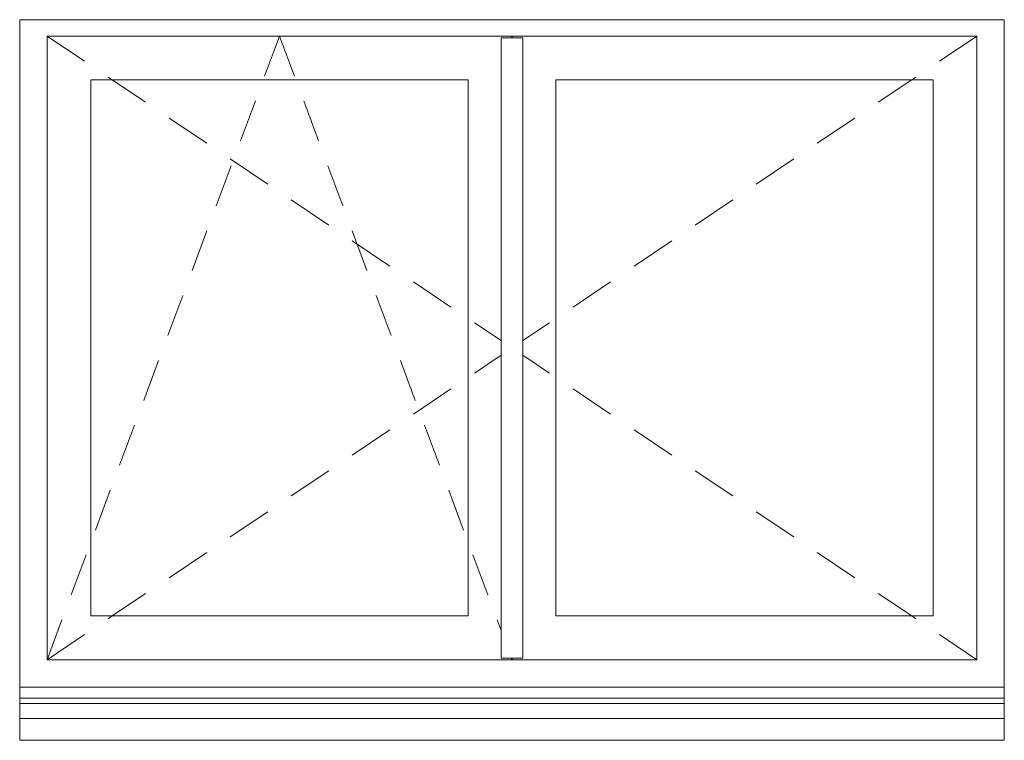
# Model space of a CAD drawing. Header units: millimetres. Extents: x 30792 to 66615, y -300 to 6970.
# Tile 26 of 58: x 47050 to 48850, y 3703 to 5020. Entities that reach past the tile are written whole.
import ezdxf

# ---------------------------------------------------------------- set-up
doc = ezdxf.new("R2010")
doc.units = ezdxf.units.MM
doc.header["$MEASUREMENT"] = 0
doc.layers.add('Nouveau_Fenêtres ARCHICAD', color=7, linetype='Continuous')
doc.layers.add('Nouveau_Structure _ Murs maçonnés.GO', color=7, linetype='Continuous')

# ---------------------------------------------------------------- blocks, each defined once
blk = doc.blocks.new('Élément de coupe_32')
at = {"layer": 'Nouveau_Structure _ Murs maçonnés.GO', "color": 21, "linetype": 'Continuous', "lineweight": 15, "true_color": 0xff9954}
for p, q in [((47050.3, 3743.3), (47050.3, 3770)), ((48850.3, 3770), (48850.3, 3743.3))]:
    blk.add_line(p, q, dxfattribs=at)
blk = doc.blocks.new('Élément de coupe_159')
at = {"layer": 'Nouveau_Fenêtres ARCHICAD', "color": 251, "linetype": 'Continuous', "lineweight": 15, "true_color": 0x6a6a6a}
for p, q in [((47050.3, 3770), (47050.3, 5020)), ((47050.3, 5020), (47060.3, 5020)), ((47060.3, 5020), (48840.3, 5020)), ((48840.3, 5020), (48850.3, 5020)), ((48850.3, 3770), (48850.3, 5020))]:
    blk.add_line(p, q, dxfattribs=at)
at = {"layer": 'Nouveau_Fenêtres ARCHICAD', "color": 21, "linetype": 'Continuous', "lineweight": 15, "true_color": 0xff9954}
for p, q in [((47100.3, 4990), (47169, 4943.9)), ((47100.3, 3850), (47100.3, 4990)), ((47100.3, 4990), (48800.3, 4990)), ((47498.1, 4917), (47525.3, 4990)), ((47552.5, 4917), (47525.3, 4990)), ((47970.3, 4987), (47930.3, 4987)), ((47930.3, 3853), (47930.3, 4987)), ((47950.3, 4990), (47950.3, 4987)), ((47950.4, 4990), (47950.4, 4987)), ((47970.3, 3853), (47970.3, 4987)), ((48800.3, 4990), (48731.6, 4943.9)), ((48800.3, 4990), (48800.3, 3850)), ((47211.9, 4915.2), (47219.6, 4910)), ((48688.7, 4915.2), (48681, 4910)), ((47180.3, 4910), (47180.3, 3930)), ((47870.3, 4910), (47180.3, 4910)), ((47219.6, 4910), (47280.6, 4869.1)), ((47870.3, 3930), (47870.3, 4910)), ((48030.3, 4910), (48720.3, 4910)), ((48030.3, 3930), (48030.3, 4910)), ((48681, 4910), (48620, 4869.1)), ((48720.3, 4910), (48720.3, 3930)), ((47453.9, 4798.5), (47481.1, 4871.4)), ((47596.7, 4798.5), (47569.5, 4871.4)), ((47323.5, 4840.3), (47392.2, 4794.2)), ((48577.1, 4840.3), (48508.4, 4794.2)), ((47409.7, 4679.9), (47436.9, 4752.9)), ((47435.2, 4765.5), (47503.8, 4719.4)), ((47640.9, 4679.9), (47613.7, 4752.9)), ((48465.5, 4765.5), (48396.8, 4719.4)), ((47546.8, 4690.6), (47615.5, 4644.5)), ((48353.8, 4690.6), (48285.2, 4644.5)), ((47365.5, 4561.4), (47392.7, 4634.3)), ((47685.1, 4561.4), (47657.9, 4634.3)), ((47658.4, 4615.8), (47727.1, 4569.7)), ((48242.2, 4615.8), (48173.5, 4569.7)), ((47770, 4540.9), (47838.7, 4494.8)), ((48130.6, 4540.9), (48061.9, 4494.8)), ((47321.3, 4442.8), (47348.5, 4515.8)), ((47729.3, 4442.8), (47702.1, 4515.8)), ((47881.6, 4466.1), (47930.3, 4433.4)), ((48019, 4466.1), (47970.3, 4433.4)), ((47277.1, 4324.2), (47304.3, 4397.2)), ((47773.5, 4324.2), (47746.3, 4397.2)), ((47881.6, 4373.9), (47930.3, 4406.6)), ((48019, 4373.9), (47970.3, 4406.6)), ((47770, 4299.1), (47838.7, 4345.2)), ((48130.6, 4299.1), (48061.9, 4345.2)), ((47232.9, 4205.7), (47260.1, 4278.6)), ((47658.4, 4224.2), (47727.1, 4270.3)), ((47817.7, 4205.7), (47790.5, 4278.6)), ((48242.2, 4224.2), (48173.5, 4270.3)), ((47546.8, 4149.4), (47615.5, 4195.5)), ((48353.8, 4149.4), (48285.2, 4195.5)), ((47188.7, 4087.1), (47215.9, 4160.1)), ((47861.9, 4087.1), (47834.7, 4160.1)), ((47435.2, 4074.5), (47503.8, 4120.6)), ((48465.5, 4074.5), (48396.8, 4120.6)), ((47144.5, 3968.6), (47171.7, 4041.5)), ((47323.5, 3999.7), (47392.2, 4045.8)), ((47906.1, 3968.6), (47878.9, 4041.5)), ((48577.1, 3999.7), (48508.4, 4045.8)), ((47219.6, 3930), (47280.6, 3970.9)), ((48681, 3930), (48620, 3970.9)), ((47180.3, 3930), (47870.3, 3930)), ((47211.9, 3924.8), (47219.6, 3930)), ((48720.3, 3930), (48030.3, 3930)), ((48688.7, 3924.8), (48681, 3930)), ((47100.3, 3850), (47127.5, 3923)), ((47930.3, 3903.6), (47923.1, 3923)), ((47100.3, 3850), (47169, 3896.1)), ((48800.3, 3850), (48731.6, 3896.1)), ((47970.3, 3853), (47930.3, 3853)), ((47950.3, 3850), (47949.2, 3853)), ((47950.3, 3853), (47950.3, 3850)), ((47950.4, 3853), (47950.4, 3850)), ((48800.3, 3850), (47100.3, 3850)), ((48850.3, 3800), (47050.3, 3800)), ((48850.3, 3780), (47050.3, 3780)), ((48850.3, 3770), (47050.3, 3770)), ((47050.3, 3742.9), (47050.3, 3743.3)), ((47050.3, 3702.8), (47050.3, 3742.9)), ((48850.3, 3742.9), (47050.3, 3742.9)), ((48850.3, 3742.9), (48850.3, 3743.3)), ((48850.3, 3702.8), (48850.3, 3742.9)), ((48850.3, 3702.8), (47050.3, 3702.8))]:
    blk.add_line(p, q, dxfattribs=at)

msp = doc.modelspace()

# ---------------------------------------------------------------- block references
at = {"layer": 'Nouveau_Fenêtres ARCHICAD', "lineweight": 0}
msp.add_blockref('Élément de coupe_159', (0, 0), dxfattribs=at)
at = {"layer": 'Nouveau_Structure _ Murs maçonnés.GO', "lineweight": 0}
msp.add_blockref('Élément de coupe_32', (0, 0), dxfattribs=at)

doc.saveas('drawing.dxf')
